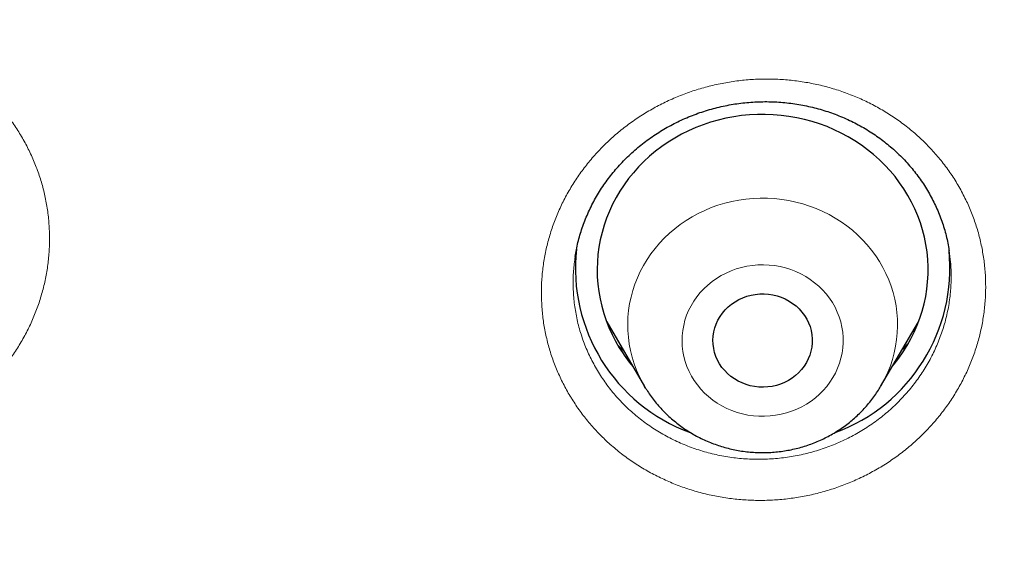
# Model space of a CAD drawing. Header units: millimetres. Extents: x 8 to 436, y 12 to 763.
# Tile 237 of 256: x 258.61 to 267.53, y 724.78 to 729.72. Entities that reach past the tile are written whole.
import ezdxf

# ---------------------------------------------------------------- set-up
doc = ezdxf.new("R2010")
doc.units = ezdxf.units.MM

msp = doc.modelspace()

# ---------------------------------------------------------------- linework, layer by layer
at = {"color": 7, "linetype": 'Continuous', "lineweight": 30}
for p, q in [((267.0316, 727.6314), (267.0313, 727.6336)), ((263.9284, 726.9844), (264.2722, 726.4011)), ((266.4118, 726.4011), (266.7555, 726.9844)), ((264.283, 726.3832), (264.2722, 726.4011))]:
    msp.add_line(p, q, dxfattribs=at)
at = {"color": 252, "linetype": 'Continuous', "lineweight": 0}
msp.add_line((264.0824, 726.7232), (264.0277, 726.7775), dxfattribs=at)
at = {"color": 7, "linetype": 'Continuous', "lineweight": 30, "flags": 128}
for points in [[(266.5174, 726.5803), (266.5347, 726.6013), (266.577, 726.656), (266.6164, 726.7126), (266.6528, 726.7708), (266.6863, 726.8307), (266.7167, 726.892), (266.7438, 726.9545), (266.7678, 727.0183), (266.7885, 727.083), (266.8059, 727.1486), (266.8199, 727.2149), (266.8305, 727.2818), (266.8377, 727.3491), (266.8414, 727.4166), (266.8417, 727.4842), (266.8385, 727.5517), (266.8319, 727.619), (266.8219, 727.686), (266.8084, 727.7524), (266.7916, 727.8181), (266.7715, 727.883), (266.7481, 727.9469), (266.7214, 728.0097), (266.6916, 728.0712), (266.6586, 728.1313), (266.6227, 728.1898), (266.5837, 728.2467), (266.542, 728.3017), (266.4974, 728.3548), (266.4503, 728.4058), (266.4005, 728.4547), (266.3483, 728.5012), (266.2939, 728.5454), (266.2372, 728.587), (266.1784, 728.626), (266.1178, 728.6624), (266.0553, 728.6959), (265.9913, 728.7266), (265.9257, 728.7544), (265.8588, 728.7792), (265.7907, 728.801), (265.7215, 728.8197), (265.6515, 728.8352), (265.5808, 728.8476), (265.5095, 728.8567), (265.4378, 728.8627), (265.366, 728.8654), (265.294, 728.8648), (265.2222, 728.861), (265.1506, 728.854), (265.0795, 728.8438), (265.009, 728.8304), (264.9393, 728.8138), (264.8705, 728.7941), (264.8027, 728.7713), (264.7363, 728.7455), (264.6712, 728.7167), (264.6076, 728.6851), (264.5457, 728.6506), (264.4857, 728.6133), (264.4276, 728.5734), (264.3717, 728.5309), (264.318, 728.486), (264.2666, 728.4387), (264.2177, 728.3891), (264.1714, 728.3373), (264.1277, 728.2836), (264.0869, 728.2279), (264.049, 728.1705), (264.014, 728.1114), (263.9821, 728.0508), (263.9533, 727.9889), (263.9277, 727.9257), (263.9054, 727.8615), (263.8863, 727.7963), (263.8707, 727.7303), (263.8584, 727.6637), (263.8495, 727.5966), (263.844, 727.5292), (263.842, 727.4616), (263.8434, 727.394), (263.8483, 727.3266), (263.8566, 727.2595), (263.8684, 727.1928), (263.8835, 727.1267), (263.902, 727.0613), (263.9238, 726.9969), (263.9488, 726.9336), (263.9771, 726.8714), (264.0085, 726.8106), (264.0429, 726.7512), (264.0429, 726.7512)], [(264.9523, 726.605), (264.9339, 726.6382), (264.9187, 726.6728), (264.9069, 726.7085), (264.8984, 726.7451), (264.8935, 726.7822), (264.892, 726.8196), (264.894, 726.8569), (264.8996, 726.894), (264.9086, 726.9304), (264.921, 726.9659), (264.9367, 727.0003), (264.9556, 727.0332), (264.9775, 727.0645), (265.0023, 727.0938), (265.0297, 727.1209), (265.0596, 727.1456), (265.0916, 727.1678), (265.1257, 727.1872), (265.1614, 727.2037), (265.1985, 727.2172), (265.2368, 727.2276), (265.2758, 727.2347), (265.3154, 727.2386), (265.3553, 727.2391), (265.395, 727.2364), (265.4342, 727.2303), (265.4728, 727.221), (265.5103, 727.2086), (265.5466, 727.1931), (265.5812, 727.1746), (265.6139, 727.1533), (265.6446, 727.1294), (265.6728, 727.1031), (265.6985, 727.0745), (265.7214, 727.0439), (265.7413, 727.0115), (265.758, 726.9775), (265.7716, 726.9424), (265.7817, 726.9062), (265.7884, 726.8693), (265.7917, 726.832), (265.7914, 726.7946), (265.7876, 726.7574), (265.7803, 726.7206), (265.7695, 726.6846), (265.7555, 726.6496), (265.7382, 726.6159), (265.7177, 726.5838), (265.6944, 726.5535), (265.6683, 726.5252), (265.6396, 726.4993), (265.6086, 726.4758), (265.5755, 726.455), (265.5406, 726.437), (265.5042, 726.422), (265.4664, 726.4101), (265.4277, 726.4013), (265.3884, 726.3958), (265.3486, 726.3936), (265.3088, 726.3947), (265.2693, 726.3991), (265.2303, 726.4068), (265.1922, 726.4177), (265.1553, 726.4317), (265.1199, 726.4487), (265.0861, 726.4686), (265.0544, 726.4912), (265.025, 726.5163), (264.998, 726.5438), (264.9737, 726.5735), (264.9523, 726.605)]]:
    msp.add_lwpolyline(points, dxfattribs=at)
at = {"color": 252, "linetype": 'Continuous', "lineweight": 0, "flags": 128}
for points in [[(264.2722, 726.4011), (264.2519, 726.437), (264.224, 726.4922), (264.1992, 726.5488), (264.1776, 726.6065), (264.1594, 726.6653), (264.1445, 726.7248), (264.133, 726.785), (264.1249, 726.8458), (264.1203, 726.9068), (264.1192, 726.9679), (264.1215, 727.0291), (264.1273, 727.09), (264.1365, 727.1506), (264.1491, 727.2106), (264.1651, 727.2699), (264.1845, 727.3283), (264.2071, 727.3857), (264.2329, 727.4418), (264.2619, 727.4966), (264.294, 727.5499), (264.329, 727.6014), (264.3669, 727.6512), (264.4075, 727.699), (264.4509, 727.7447), (264.4967, 727.7881), (264.5449, 727.8292), (264.5954, 727.8678), (264.648, 727.9039), (264.7026, 727.9373), (264.759, 727.9678), (264.817, 727.9956), (264.8765, 728.0204), (264.9374, 728.0421), (264.9994, 728.0608), (265.0623, 728.0764), (265.1261, 728.0888), (265.1904, 728.098), (265.2552, 728.104), (265.3203, 728.1067), (265.3854, 728.1061), (265.4504, 728.1023), (265.515, 728.0953), (265.5792, 728.085), (265.6427, 728.0716), (265.7054, 728.0549), (265.767, 728.0352), (265.8274, 728.0124), (265.8865, 727.9867), (265.944, 727.958), (265.9998, 727.9264), (266.0537, 727.8922), (266.1056, 727.8552), (266.1554, 727.8158), (266.2028, 727.7739), (266.2478, 727.7297), (266.2903, 727.6833), (266.33, 727.6348), (266.367, 727.5845), (266.401, 727.5323), (266.432, 727.4785), (266.46, 727.4233), (266.4848, 727.3667), (266.5063, 727.309), (266.5246, 727.2502), (266.5394, 727.1907), (266.5509, 727.1305), (266.559, 727.0697), (266.5636, 727.0087), (266.5648, 726.9476), (266.5625, 726.8864), (266.5567, 726.8255), (266.5475, 726.7649), (266.5349, 726.7049), (266.5188, 726.6456), (266.4995, 726.5872), (266.4769, 726.5298), (266.451, 726.4737), (266.422, 726.4189), (266.4111, 726.4)], [(265.9746, 727.1596), (265.9479, 727.1998), (265.9183, 727.2382), (265.8859, 727.2745), (265.851, 727.3087), (265.8136, 727.3405), (265.774, 727.3699), (265.7324, 727.3966), (265.6889, 727.4205), (265.6437, 727.4415), (265.5971, 727.4596), (265.5492, 727.4746), (265.5004, 727.4865), (265.4508, 727.4952), (265.4008, 727.5006), (265.3504, 727.5028), (265.3, 727.5017), (265.2498, 727.4973), (265.2, 727.4897), (265.1509, 727.4789), (265.1027, 727.465), (265.0557, 727.4479), (265.01, 727.4278), (264.9659, 727.4049), (264.9236, 727.3791), (264.8833, 727.3506), (264.8451, 727.3196), (264.8094, 727.2862), (264.7762, 727.2505), (264.7456, 727.2128), (264.718, 727.1732), (264.6933, 727.1319), (264.6716, 727.0891), (264.6532, 727.045), (264.6381, 726.9998), (264.6263, 726.9537), (264.6179, 726.907), (264.613, 726.8598), (264.6115, 726.8125), (264.6136, 726.7651), (264.6191, 726.718), (264.628, 726.6714), (264.6404, 726.6255), (264.6561, 726.5804), (264.675, 726.5365), (264.6972, 726.494), (264.7224, 726.4529), (264.7505, 726.4136), (264.7815, 726.3762), (264.8152, 726.3409), (264.8513, 726.3079), (264.8898, 726.2773), (264.9305, 726.2493), (264.9731, 726.224), (265.0175, 726.2015), (265.0634, 726.1819), (265.1107, 726.1654), (265.159, 726.1519), (265.2082, 726.1416), (265.2581, 726.1346), (265.3084, 726.1308), (265.3588, 726.1302), (265.4091, 726.1329), (265.4592, 726.1389), (265.5086, 726.1481), (265.5573, 726.1605), (265.6049, 726.1761), (265.6513, 726.1946), (265.6962, 726.2162), (265.7395, 726.2406), (265.7808, 726.2677), (265.82, 726.2975), (265.857, 726.3297), (265.8915, 726.3642), (265.9234, 726.4009), (265.9525, 726.4396), (265.9787, 726.4801), (266.0019, 726.5222), (266.0219, 726.5657), (266.0387, 726.6103), (266.0522, 726.656), (266.0623, 726.7024), (266.0689, 726.7494), (266.0721, 726.7967), (266.0718, 726.8441), (266.0681, 726.8913), (266.0608, 726.9382), (266.0502, 726.9845), (266.0362, 727.03), (266.0188, 727.0745), (265.9983, 727.1178), (265.9746, 727.1596)]]:
    msp.add_lwpolyline(points, dxfattribs=at)
at = {"color": 7, "linetype": 'Continuous', "lineweight": 30}
for centre, radius, start, end in [((265.2331, 727.4735), 1.5884, 173.78571, 249.78602), ((265.4505, 727.474), 1.589, 290.17527, 5.72612), ((265.2445, 727.4901), 1.4105, 211.59091, 220.16713)]:
    msp.add_arc(centre, radius, start, end, dxfattribs=at)
for points, knots in [([(279.178, 720.7214), (279.1775, 720.7301), (279.1765, 720.7475), (279.1747, 720.7797), (279.1724, 720.8184), (279.1698, 720.8625), (279.167, 720.9097), (279.1632, 720.9723), (279.1582, 721.052), (279.1528, 721.1359), (279.1477, 721.2125), (279.1433, 721.277), (279.1389, 721.339), (279.135, 721.3948), (279.1314, 721.4437), (279.1283, 721.4856), (279.1257, 721.5205), (279.1236, 721.5488), (279.1217, 721.5736), (279.1199, 721.5982), (279.1177, 721.6256), (279.1148, 721.6631), (279.111, 721.7121), (279.106, 721.7742), (279.0983, 721.8686), (279.0876, 721.9952), (279.0737, 722.1537), (279.0585, 722.3193), (279.0419, 722.492), (279.0239, 722.6715), (278.9997, 722.9034), (278.969, 723.1811), (278.9314, 723.4983), (278.9026, 723.727), (278.884, 723.8693), (278.8764, 723.9268), (278.8697, 723.977), (278.864, 724.0195), (278.8593, 724.0544), (278.8556, 724.0814), (278.8528, 724.1017), (278.8504, 724.1198), (278.8475, 724.1405), (278.8438, 724.1672), (278.8387, 724.204), (278.832, 724.2519), (278.8238, 724.31), (278.8149, 724.3727), (278.8056, 724.4371), (278.7929, 724.5245), (278.7763, 724.636), (278.7542, 724.7819), (278.7294, 724.942), (278.7015, 725.117), (278.6681, 725.3211), (278.6284, 725.5555), (278.5818, 725.8213), (278.5316, 726.0969), (278.4776, 726.3821), (278.4325, 726.6123), (278.3977, 726.7846), (278.3749, 726.8965), (278.3515, 727.0096), (278.328, 727.1216), (278.3052, 727.229), (278.2842, 727.3264), (278.2654, 727.4129), (278.2487, 727.4888), (278.2338, 727.5561), (278.2208, 727.6148), (278.2102, 727.6618), (278.202, 727.6983), (278.1958, 727.7255), (278.1908, 727.7479), (278.1868, 727.7654), (278.1836, 727.7795), (278.1802, 727.7943), (278.1758, 727.8137), (278.1697, 727.8402), (278.1622, 727.8728), (278.1536, 727.9103), (278.1411, 727.9642), (278.1241, 728.0369), (278.102, 728.1312), (278.0768, 728.2371), (278.0485, 728.3545), (278.0156, 728.4892), (277.9785, 728.6391), (277.9381, 728.7995), (277.8972, 728.9596), (277.8564, 729.1164), (277.8159, 729.2699), (277.7757, 729.42), (277.7358, 729.5668), (277.6863, 729.7462), (277.6275, 729.956), (277.5593, 730.1934), (277.4927, 730.4204), (277.428, 730.637), (277.3651, 730.8431), (277.3045, 731.0387), (277.2462, 731.2237), (277.1893, 731.4013), (277.1341, 731.5712), (277.0809, 731.7328), (277.0401, 731.855), (277.0111, 731.9412), (276.993, 731.9949), (276.9754, 732.0467), (276.9587, 732.0957), (276.9436, 732.1399), (276.9307, 732.1773), (276.9205, 732.207), (276.9119, 732.2319), (276.9032, 732.257), (276.8927, 732.2875), (276.8796, 732.3253), (276.8628, 732.3734), (276.8427, 732.4306), (276.8201, 732.4951), (276.7965, 732.5618), (276.7609, 732.6621), (276.7119, 732.7985), (276.6483, 732.9734), (276.5804, 733.1578), (276.5079, 733.3515), (276.4309, 733.5546), (276.3489, 733.7671), (276.2618, 733.9895), (276.1689, 734.2225), (276.0701, 734.4662), (275.9651, 734.7206), (275.8537, 734.9855), (275.7356, 735.2608), (275.6107, 735.5466), (275.501, 735.7922), (275.4089, 735.9955), (275.3373, 736.1519), (275.2666, 736.3046), (275.199, 736.4491), (275.1357, 736.5833), (275.0787, 736.7029), (275.028, 736.8086), (274.9832, 736.9014), (274.947, 736.976), (274.9186, 737.0343), (274.8976, 737.0773), (274.8789, 737.1153), (274.8636, 737.1465), (274.8519, 737.1702), (274.8437, 737.1868), (274.8372, 737.2), (274.8307, 737.2132), (274.8213, 737.2322), (274.8083, 737.2584), (274.7913, 737.2927), (274.7703, 737.3349), (274.7452, 737.3853), (274.7157, 737.4441), (274.6823, 737.5106), (274.6451, 737.5843), (274.558, 737.756), (274.4212, 738.0218), (274.2515, 738.3441), (274.0982, 738.6299), (273.962, 738.8798), (273.8248, 739.1277), (273.6856, 739.3754), (273.5306, 739.6471), (273.357, 739.9461), (273.1626, 740.2745), (272.959, 740.6116), (272.7548, 740.9429), (272.5507, 741.2676), (272.3897, 741.519), (272.2668, 741.7085), (272.1861, 741.832), (272.1082, 741.9503), (272.0328, 742.064), (271.9604, 742.1727), (271.8911, 742.2758), (271.8272, 742.3704), (271.7688, 742.4566), (271.7157, 742.5344), (271.669, 742.6026), (271.6283, 742.6618), (271.5936, 742.7121), (271.5641, 742.7547), (271.5403, 742.7891), (271.5214, 742.8163), (271.5038, 742.8417), (271.4833, 742.8711), (271.4572, 742.9085), (271.4254, 742.954), (271.388, 743.0074), (271.3451, 743.0683), (271.2967, 743.1368), (271.2426, 743.213), (271.1824, 743.2976), (271.1158, 743.3905), (271.0428, 743.4919), (270.9646, 743.5997), (270.8832, 743.7114), (270.7189, 743.9351), (270.4816, 744.2532), (270.1673, 744.6642), (269.8501, 745.0697), (269.5172, 745.4852), (269.1682, 745.9102), (268.8609, 746.2751), (268.6004, 746.5784), (268.3917, 746.8179), (268.1876, 747.049), (267.9884, 747.2713), (267.7944, 747.4852), (267.6056, 747.6906), (267.4223, 747.8878), (267.2789, 748.0402), (267.1742, 748.1506), (267.1068, 748.2214), (267.0403, 748.2909), (266.9759, 748.3579), (266.9156, 748.4204), (266.8615, 748.4763), (266.8145, 748.5247), (266.7752, 748.565), (266.7433, 748.5977), (266.7186, 748.623), (266.6999, 748.642), (266.6837, 748.6586), (266.6659, 748.6767), (266.6378, 748.7053), (266.5981, 748.7457), (266.546, 748.7984), (266.4844, 748.8606), (266.4129, 748.9325), (266.3309, 749.0145), (266.2398, 749.1051), (266.1396, 749.2043), (266.0368, 749.3053), (265.9324, 749.4073), (265.8273, 749.5092), (265.7156, 749.6169), (265.5971, 749.7302), (265.4722, 749.8489), (265.2836, 750.0267), (265.0338, 750.2591), (264.7075, 750.5569), (264.3661, 750.8625), (264.0097, 751.1748), (263.6567, 751.478), (263.3072, 751.7721), (262.9613, 752.0573), (262.6195, 752.3339), (262.2816, 752.602), (261.9705, 752.8442), (261.6857, 753.0624), (261.4265, 753.2581), (261.1689, 753.4499), (260.9128, 753.6377), (260.6584, 753.8218), (260.4057, 754.0021), (260.1549, 754.1786), (259.9491, 754.3215), (259.7909, 754.4302), (259.6828, 754.504), (259.5838, 754.5713), (259.4939, 754.632), (259.4262, 754.6776), (259.3781, 754.7098), (259.3473, 754.7304), (259.3183, 754.7497), (259.2922, 754.7672), (259.2709, 754.7814), (259.2561, 754.7912), (259.2467, 754.7975), (259.2397, 754.8022), (259.2274, 754.8103), (259.2064, 754.8242), (259.1745, 754.8454), (259.1342, 754.8721), (259.0854, 754.9043), (259.0282, 754.942), (258.9624, 754.9851), (258.8881, 755.0337), (258.8052, 755.0877), (258.7136, 755.1469), (258.6136, 755.2114), (258.5068, 755.2798), (258.3954, 755.3508), (258.2816, 755.4228), (258.1329, 755.5163), (257.9476, 755.6318), (257.7241, 755.7694), (257.475, 755.9209), (257.1988, 756.0864), (256.8943, 756.2659), (256.5795, 756.4484), (256.2542, 756.6336), (255.9185, 756.8213), (255.572, 757.0113), (255.2251, 757.1978), (254.8783, 757.3807), (254.5321, 757.5597), (254.1767, 757.7398), (253.8119, 757.9209), (253.4376, 758.1027), (253.0726, 758.2761), (252.7178, 758.4411), (252.3757, 758.597), (252.0324, 758.7502), (251.6924, 758.8988), (251.3584, 759.0417), (251.0306, 759.1791), (250.6987, 759.3154), (250.3632, 759.4503), (250.0247, 759.5834), (249.694, 759.7106), (249.3714, 759.832), (249.0414, 759.9536), (248.705, 760.0747), (248.3631, 760.1949), (248.0325, 760.3084), (247.7132, 760.4156), (247.407, 760.516), (247.1139, 760.6101), (246.834, 760.6981), (246.5653, 760.7808), (246.324, 760.8536), (246.109, 760.9174), (245.9187, 760.9729), (245.7349, 761.0259), (245.5534, 761.0774), (245.3503, 761.1342), (245.1209, 761.1972), (244.8639, 761.2663), (244.5851, 761.3398), (244.2834, 761.4172), (243.958, 761.4985), (243.6206, 761.5804), (243.2712, 761.6625), (242.9098, 761.7447), (242.5437, 761.825), (242.1734, 761.9034), (241.7994, 761.9796), (241.4145, 762.0549), (241.0188, 762.1291), (240.625, 762.1996), (240.2337, 762.2665), (239.8458, 762.3297), (239.4513, 762.3908), (239.0534, 762.4491), (238.6552, 762.5043), (238.2576, 762.5561), (237.7508, 762.618), (237.1351, 762.6862), (236.411, 762.7558), (235.6723, 762.8161), (234.9192, 762.8662), (234.152, 762.9053), (233.3883, 762.9325), (232.6282, 762.948), (231.933, 762.9515), (231.3023, 762.9462), (230.7357, 762.935), (230.1715, 762.9174), (229.6102, 762.8935), (229.0541, 762.8636), (228.5159, 762.8287), (227.9972, 762.7895), (227.4978, 762.7467), (227.0073, 762.6998), (226.5257, 762.649), (226.0351, 762.5925), (225.5365, 762.53), (225.0305, 762.4613), (224.5357, 762.3891), (224.052, 762.3136), (223.5794, 762.2352), (223.118, 762.1541), (222.6677, 762.0707), (222.2078, 761.9813), (221.7345, 761.8845), (221.2431, 761.779), (220.7494, 761.6677), (220.2524, 761.5503), (219.7523, 761.4268), (219.2491, 761.297), (218.7823, 761.1712), (218.3521, 761.051), (217.9588, 760.9377), (217.5636, 760.8201), (217.193, 760.7065), (216.8448, 760.5969), (216.5173, 760.4913), (216.1822, 760.3806), (215.8333, 760.2626), (215.4706, 760.1367), (215.0939, 760.0026), (214.7091, 759.8619), (214.3164, 759.7146), (213.9159, 759.5604), (213.5079, 759.399), (213.104, 759.2349), (212.7044, 759.0684), (212.3088, 758.8994), (211.9055, 758.7229), (211.4948, 758.5386), (211.0767, 758.3462), (210.6515, 758.1456), (210.2193, 757.9364), (209.7803, 757.7185), (209.3347, 757.4916), (208.8828, 757.2555), (208.4246, 757.0099), (208.0492, 756.8033), (207.7573, 756.6397), (207.5502, 756.5223), (207.3421, 756.403), (207.1359, 756.2833), (206.9347, 756.1652), (206.7452, 756.0528), (206.5678, 755.9464), (206.4021, 755.8462), (206.2442, 755.7498), (206.0941, 755.6574), (205.9451, 755.565), (205.798, 755.4729), (205.6535, 755.3818), (205.5192, 755.2964), (205.3949, 755.2169), (205.2813, 755.1437), (205.178, 755.0768), (205.0851, 755.0162), (205.0016, 754.9615), (204.9317, 754.9156), (204.874, 754.8775), (204.8268, 754.8463), (204.7838, 754.8178), (204.7436, 754.791), (204.7053, 754.7655), (204.665, 754.7386), (204.6198, 754.7084), (204.5669, 754.6729), (204.5072, 754.6327), (204.4345, 754.5837), (204.3481, 754.5251), (204.2468, 754.456), (204.1364, 754.3803), (204.0168, 754.2978), (203.889, 754.209), (203.7532, 754.1139), (203.6095, 754.0126), (203.4573, 753.9044), (203.2955, 753.7884), (203.1251, 753.6651), (202.95, 753.5372), (202.7753, 753.4082), (202.6037, 753.2805), (202.4355, 753.154), (202.2706, 753.0289), (202.0683, 752.8739), (201.8309, 752.6899), (201.5613, 752.4776), (201.3018, 752.2702), (201.0522, 752.0679), (200.8138, 751.8719), (200.5863, 751.6824), (200.3694, 751.4995), (200.1616, 751.3221), (199.9615, 751.1492), (199.7691, 750.981), (199.5845, 750.8178), (199.4087, 750.6609), (199.2407, 750.5093), (199.079, 750.362), (198.9224, 750.218), (198.7501, 750.058), (198.5636, 749.883), (198.3648, 749.6941), (198.175, 749.5116), (197.9942, 749.3358), (197.8526, 749.1966), (197.7474, 749.0924), (197.6762, 749.0216), (197.6066, 748.9521), (197.5396, 748.8848), (197.4811, 748.8259), (197.4322, 748.7764), (197.3931, 748.7367), (197.359, 748.7021), (197.3297, 748.6722), (197.305, 748.6471), (197.2827, 748.6243), (197.2593, 748.6003), (197.2312, 748.5716), (197.1974, 748.5369), (197.1579, 748.4963), (197.1126, 748.4495), (197.0616, 748.3968), (196.9992, 748.332), (196.9245, 748.2541), (196.8364, 748.1617), (196.7395, 748.0596), (196.6339, 747.9475), (196.4999, 747.8043), (196.3411, 747.6329), (196.1618, 747.437), (195.9855, 747.2423), (195.8131, 747.0496), (195.6443, 746.8588), (195.451, 746.6377), (195.2349, 746.3871), (194.998, 746.1078), (194.7691, 745.8336), (194.5482, 745.5646), (194.3363, 745.3026), (194.1332, 745.0476), (193.9385, 744.7996), (193.7509, 744.5572), (193.5896, 744.3459), (193.4539, 744.166), (193.3436, 744.0186), (193.2399, 743.8788), (193.1431, 743.7474), (193.0532, 743.6242), (192.9713, 743.5114), (192.8973, 743.4088), (192.8307, 743.3159), (192.7699, 743.2307), (192.7149, 743.1531), (192.6636, 743.0807), (192.6167, 743.0141), (192.5747, 742.9541), (192.5397, 742.9041), (192.5145, 742.868), (192.4969, 742.8426), (192.4833, 742.8231), (192.4667, 742.7991), (192.4449, 742.7678), (192.4173, 742.7278), (192.3858, 742.6822), (192.351, 742.6316), (192.3136, 742.5772), (192.2734, 742.5185), (192.232, 742.4576), (192.1903, 742.3963), (192.1486, 742.3346), (192.0434, 742.1786), (191.8638, 741.909), (191.611, 741.5213), (191.4016, 741.1921), (191.2433, 740.939), (191.1344, 740.7632), (191.0214, 740.5787), (190.9037, 740.3843), (190.7812, 740.1796), (190.6542, 739.9646), (190.5234, 739.7403), (190.389, 739.5065), (190.2615, 739.2816), (190.1413, 739.0666), (190.0288, 738.8629), (189.9145, 738.6532), (189.7986, 738.4378), (189.698, 738.2481), (189.6147, 738.0895), (189.5508, 737.9667), (189.492, 737.853), (189.4384, 737.7485), (189.3899, 737.6533), (189.3463, 737.5673), (189.3076, 737.4906), (189.2747, 737.4251), (189.2473, 737.3701), (189.2248, 737.3251), (189.2062, 737.2877), (189.1912, 737.2575), (189.1782, 737.2311), (189.165, 737.2044), (189.149, 737.172), (189.1291, 737.1317), (189.1049, 737.0822), (189.0762, 737.0236), (189.0433, 736.956), (189.0092, 736.8856), (188.9744, 736.8137), (188.9402, 736.7423), (188.9048, 736.6684), (188.8694, 736.5938), (188.7948, 736.4362), (188.6837, 736.1982), (188.5526, 735.9112), (188.4403, 735.6609), (188.3446, 735.4445), (188.2495, 735.226), (188.1525, 734.9997), (188.052, 734.7614), (187.9482, 734.5109), (187.8413, 734.248), (187.7314, 733.9726), (187.619, 733.6848), (187.5295, 733.4507), (187.4632, 733.2744), (187.4211, 733.1615), (187.3806, 733.052), (187.3426, 732.9485), (187.3074, 732.8518), (187.2733, 732.7573), (187.2405, 732.6658), (187.2093, 732.5783), (187.1818, 732.5004), (187.1582, 732.4335), (187.1385, 732.377), (187.1223, 732.3307), (187.1091, 732.2925), (187.0987, 732.2625), (187.09, 732.2373), (187.0813, 732.2123), (187.0705, 732.1809), (187.0566, 732.1404), (187.0391, 732.0892), (187.0182, 732.0277), (186.9939, 731.9561), (186.9682, 731.8796), (186.9413, 731.7993), (186.9137, 731.7162), (186.8839, 731.626), (186.8521, 731.5286), (186.8186, 731.4255), (186.769, 731.2713), (186.7052, 731.0699), (186.6202, 730.7958), (186.5305, 730.4995), (186.4373, 730.1823), (186.3491, 729.8735), (186.2657, 729.5732), (186.1866, 729.2802), (186.1061, 728.9737), (186.0247, 728.6534), (185.9623, 728.3996), (185.9218, 728.2312), (185.9017, 728.1466), (185.8828, 728.0666), (185.8659, 727.9943), (185.8514, 727.9319), (185.8397, 727.8812), (185.8306, 727.8414), (185.8236, 727.8109), (185.8175, 727.7841), (185.8114, 727.7575), (185.8049, 727.7286), (185.7978, 727.6973), (185.7878, 727.6531), (185.7747, 727.5943), (185.758, 727.5194), (185.7382, 727.4295), (185.7151, 727.3234), (185.6885, 727.1995), (185.6599, 727.0643), (185.6294, 726.9175), (185.5971, 726.7593), (185.5631, 726.5897), (185.5288, 726.4141), (185.4942, 726.2333), (185.4595, 726.0477), (185.4239, 725.8525), (185.3877, 725.6477), (185.3508, 725.4333), (185.314, 725.2129), (185.2776, 724.9866), (185.2491, 724.8039), (185.2281, 724.665), (185.2147, 724.5756), (185.2024, 724.4921), (185.1907, 724.4117), (185.1798, 724.3356), (185.1699, 724.2653), (185.1616, 724.2065), (185.1549, 724.1583), (185.1496, 724.1192), (185.1451, 724.0864), (185.1401, 724.0502), (185.1339, 724.0039), (185.1257, 723.9428), (185.116, 723.8695), (185.1049, 723.7841), (185.0924, 723.6867), (185.0788, 723.5783), (185.0646, 723.4626), (185.0475, 723.3198), (185.0279, 723.1516), (185.003, 722.928), (184.9757, 722.6704), (184.9468, 722.3775), (184.9257, 722.148), (184.9118, 721.9878), (184.9046, 721.9029), (184.8984, 721.8287), (184.8933, 721.7652), (184.889, 721.7123), (184.8857, 721.6701), (184.8835, 721.6413), (184.8821, 721.6231), (184.8811, 721.6103), (184.8798, 721.5942), (184.8781, 721.5713), (184.8758, 721.5409), (184.873, 721.5031), (184.8677, 721.432), (184.8601, 721.3269), (184.8522, 721.2115), (184.8458, 721.1138), (184.8409, 721.0375), (184.8362, 720.9631), (184.832, 720.8932), (184.8282, 720.83), (184.825, 720.7735), (184.823, 720.738), (184.822, 720.7214)], [0, 0, 0, 0, 0.000191, 0.000381, 0.000677, 0.000995, 0.001342, 0.001718, 0.00237, 0.003096, 0.003563, 0.004054, 0.004515, 0.004925, 0.005284, 0.005591, 0.005847, 0.006052, 0.006215, 0.006394, 0.006595, 0.00682, 0.00722, 0.007678, 0.008192, 0.009307, 0.010475, 0.011696, 0.012969, 0.014295, 0.015667, 0.018103, 0.020449, 0.022705, 0.023183, 0.023611, 0.023983, 0.024298, 0.024557, 0.02476, 0.024899, 0.02501, 0.025162, 0.02536, 0.025604, 0.025981, 0.026429, 0.026899, 0.027378, 0.027866, 0.02885, 0.029868, 0.031124, 0.032428, 0.033781, 0.035692, 0.037679, 0.03974, 0.041876, 0.044087, 0.044917, 0.045756, 0.046606, 0.047465, 0.048283, 0.049028, 0.049664, 0.050235, 0.050742, 0.051184, 0.051562, 0.051804, 0.05201, 0.052178, 0.05231, 0.052405, 0.052498, 0.052644, 0.052845, 0.053099, 0.053382, 0.053694, 0.054319, 0.055032, 0.055832, 0.056721, 0.057698, 0.058892, 0.060132, 0.061348, 0.06254, 0.063707, 0.06485, 0.065968, 0.067063, 0.068956, 0.070772, 0.07251, 0.074171, 0.075755, 0.077259, 0.078684, 0.080027, 0.081368, 0.082617, 0.083775, 0.084205, 0.084621, 0.085022, 0.085409, 0.08576, 0.086051, 0.086281, 0.086451, 0.086631, 0.086868, 0.087161, 0.087511, 0.087991, 0.088496, 0.089015, 0.089548, 0.090839, 0.092205, 0.093647, 0.095164, 0.096757, 0.098425, 0.100175, 0.102013, 0.10394, 0.105956, 0.108061, 0.110255, 0.112538, 0.114909, 0.116161, 0.117436, 0.118684, 0.119851, 0.120936, 0.121939, 0.122755, 0.123508, 0.124198, 0.124575, 0.12493, 0.125247, 0.125503, 0.125692, 0.125825, 0.12591, 0.126014, 0.126149, 0.126375, 0.126654, 0.126989, 0.127407, 0.127888, 0.128432, 0.129038, 0.129696, 0.132651, 0.135588, 0.137673, 0.13975, 0.141817, 0.143875, 0.145964, 0.148655, 0.151434, 0.154301, 0.157256, 0.159929, 0.162671, 0.163766, 0.164856, 0.165886, 0.166854, 0.167829, 0.168731, 0.16956, 0.170317, 0.171, 0.17161, 0.172119, 0.172562, 0.172941, 0.173248, 0.173473, 0.173662, 0.173921, 0.174252, 0.174655, 0.175131, 0.17567, 0.176278, 0.176956, 0.177704, 0.178537, 0.179443, 0.180421, 0.181434, 0.182449, 0.186456, 0.190059, 0.193687, 0.197633, 0.201607, 0.20561, 0.207968, 0.210263, 0.212486, 0.214638, 0.216719, 0.218728, 0.220667, 0.222534, 0.223248, 0.223952, 0.224644, 0.225325, 0.225959, 0.226518, 0.227003, 0.227413, 0.227734, 0.227988, 0.228175, 0.228311, 0.228488, 0.228721, 0.229176, 0.229709, 0.230321, 0.231064, 0.231897, 0.23282, 0.233834, 0.234938, 0.235926, 0.236978, 0.238092, 0.239269, 0.240508, 0.241803, 0.244849, 0.247848, 0.251304, 0.254697, 0.258026, 0.261293, 0.264498, 0.267639, 0.270717, 0.273737, 0.276079, 0.278395, 0.280684, 0.282947, 0.285184, 0.287394, 0.289578, 0.291731, 0.292742, 0.293673, 0.294524, 0.295295, 0.295987, 0.296265, 0.296529, 0.296777, 0.297009, 0.297198, 0.297323, 0.297388, 0.297439, 0.297503, 0.297703, 0.297975, 0.298319, 0.298734, 0.299221, 0.299781, 0.300411, 0.301114, 0.301889, 0.302735, 0.30365, 0.304592, 0.305548, 0.306518, 0.308333, 0.310196, 0.312105, 0.314538, 0.317044, 0.319622, 0.322273, 0.324996, 0.327793, 0.330661, 0.333355, 0.336109, 0.338925, 0.341801, 0.344739, 0.347737, 0.350356, 0.353019, 0.355689, 0.358305, 0.360864, 0.363367, 0.365814, 0.368441, 0.371, 0.373491, 0.375915, 0.378271, 0.380907, 0.383452, 0.385907, 0.388272, 0.390547, 0.392693, 0.394752, 0.396724, 0.398609, 0.400054, 0.401443, 0.402777, 0.404078, 0.405411, 0.407213, 0.409078, 0.411006, 0.413274, 0.415623, 0.418054, 0.420567, 0.423161, 0.425837, 0.428435, 0.431105, 0.433848, 0.436663, 0.439551, 0.44224, 0.444988, 0.447794, 0.450609, 0.453417, 0.456219, 0.459013, 0.464116, 0.469195, 0.47425, 0.479638, 0.484999, 0.490332, 0.495638, 0.500915, 0.504886, 0.508841, 0.51278, 0.516704, 0.520603, 0.52444, 0.527998, 0.531497, 0.534937, 0.538319, 0.541643, 0.545283, 0.54885, 0.552344, 0.555766, 0.559114, 0.562389, 0.565592, 0.568721, 0.572219, 0.575729, 0.579271, 0.582845, 0.586452, 0.590091, 0.593762, 0.596611, 0.599479, 0.602366, 0.60528, 0.607631, 0.610045, 0.612522, 0.615062, 0.617802, 0.620612, 0.623492, 0.626441, 0.629461, 0.63255, 0.635709, 0.63867, 0.641702, 0.644806, 0.647981, 0.651228, 0.654547, 0.657937, 0.661399, 0.664933, 0.668539, 0.672216, 0.675965, 0.677637, 0.679323, 0.681023, 0.682733, 0.684393, 0.685983, 0.687418, 0.688792, 0.690104, 0.691354, 0.692542, 0.693837, 0.69505, 0.69618, 0.697228, 0.698193, 0.699061, 0.699849, 0.700558, 0.701188, 0.701634, 0.702031, 0.702395, 0.702734, 0.70306, 0.703378, 0.703765, 0.704221, 0.704735, 0.7053, 0.706091, 0.706963, 0.707915, 0.708949, 0.710063, 0.711236, 0.712488, 0.713817, 0.715224, 0.716741, 0.71831, 0.719859, 0.721384, 0.722884, 0.72436, 0.725812, 0.728339, 0.730788, 0.733161, 0.735456, 0.737675, 0.739779, 0.741808, 0.743763, 0.745644, 0.747486, 0.749251, 0.750939, 0.752551, 0.754116, 0.755642, 0.757128, 0.759176, 0.761145, 0.763034, 0.764845, 0.766577, 0.767315, 0.768037, 0.768743, 0.769434, 0.770083, 0.770535, 0.770935, 0.771285, 0.771583, 0.771839, 0.772043, 0.772273, 0.772561, 0.772909, 0.773317, 0.773785, 0.774313, 0.774901, 0.775725, 0.776643, 0.777657, 0.778765, 0.779967, 0.781894, 0.783814, 0.785706, 0.787571, 0.789408, 0.791217, 0.793926, 0.796571, 0.79915, 0.801666, 0.804116, 0.806459, 0.80874, 0.810958, 0.813114, 0.814516, 0.815854, 0.817115, 0.818299, 0.819404, 0.820432, 0.821329, 0.822158, 0.822917, 0.823607, 0.824228, 0.824849, 0.82538, 0.825823, 0.826177, 0.826339, 0.826495, 0.826696, 0.826973, 0.827326, 0.827754, 0.82818, 0.828663, 0.829192, 0.829729, 0.830267, 0.830807, 0.83135, 0.834367, 0.837866, 0.841441, 0.842878, 0.844381, 0.845955, 0.847599, 0.849345, 0.851164, 0.853056, 0.855021, 0.857059, 0.858711, 0.860408, 0.86215, 0.863938, 0.865764, 0.866852, 0.867862, 0.868797, 0.869654, 0.870435, 0.871139, 0.871767, 0.872318, 0.872747, 0.873114, 0.87342, 0.873663, 0.873853, 0.874064, 0.874317, 0.874646, 0.875049, 0.875525, 0.876075, 0.876699, 0.87724, 0.877827, 0.878434, 0.879038, 0.879637, 0.88226, 0.884799, 0.886562, 0.888282, 0.889995, 0.891796, 0.893689, 0.895676, 0.897756, 0.899929, 0.902195, 0.904553, 0.905442, 0.90634, 0.907203, 0.908012, 0.908767, 0.909468, 0.910225, 0.910907, 0.911513, 0.912045, 0.912469, 0.91283, 0.913126, 0.913358, 0.91353, 0.913714, 0.91394, 0.914259, 0.914657, 0.915134, 0.915689, 0.916323, 0.916911, 0.917554, 0.918251, 0.919003, 0.91981, 0.92064, 0.922571, 0.924464, 0.926964, 0.929394, 0.931755, 0.934046, 0.93627, 0.938449, 0.941038, 0.943564, 0.944215, 0.944862, 0.945483, 0.946029, 0.946501, 0.946898, 0.947178, 0.947402, 0.947587, 0.947786, 0.948004, 0.948241, 0.948495, 0.949004, 0.949568, 0.950188, 0.951034, 0.951966, 0.952982, 0.954085, 0.955272, 0.956545, 0.957902, 0.95922, 0.960609, 0.962069, 0.963599, 0.9652, 0.966873, 0.968535, 0.970262, 0.970958, 0.971637, 0.972259, 0.972822, 0.973432, 0.973955, 0.974392, 0.974743, 0.975029, 0.975262, 0.975473, 0.975837, 0.97629, 0.976833, 0.977464, 0.978186, 0.978996, 0.979869, 0.980753, 0.982163, 0.983598, 0.985707, 0.987868, 0.990081, 0.990785, 0.991411, 0.991958, 0.992426, 0.992816, 0.993126, 0.993358, 0.993453, 0.993528, 0.99364, 0.993808, 0.994032, 0.994312, 0.99464, 0.995599, 0.996627, 0.997179, 0.997748, 0.998306, 0.998808, 0.999257, 0.999653, 1, 1, 1, 1]), ([(263.6431, 727.5773), (263.6464, 727.5976), (263.6535, 727.6405), (263.668, 727.7054), (263.6857, 727.7718), (263.7065, 727.8373), (263.7302, 727.9021), (263.7569, 727.9661), (263.7866, 728.0293), (263.8191, 728.0915), (263.8544, 728.1525), (263.8923, 728.2119), (263.9327, 728.2695), (263.9754, 728.3252), (264.0204, 728.3789), (264.0678, 728.4309), (264.1178, 728.4813), (264.1701, 728.5299), (264.2248, 728.5765), (264.2814, 728.6211), (264.3399, 728.6633), (264.4, 728.703), (264.4614, 728.7401), (264.5243, 728.7746), (264.5886, 728.8066), (264.6545, 728.8361), (264.7218, 728.8631), (264.7905, 728.8875), (264.8602, 728.9092), (264.9308, 728.9281), (265.0019, 728.9442), (265.0734, 728.9574), (265.1452, 728.9676), (265.2173, 728.9751), (265.2898, 728.9796), (265.3625, 728.9813), (265.4351, 728.9801), (265.5075, 728.9759), (265.5797, 728.9689), (265.6515, 728.959), (265.7228, 728.9462), (265.7934, 728.9306), (265.8631, 728.9122), (265.9318, 728.8911), (265.9992, 728.8672), (266.0655, 728.8407), (266.1304, 728.8116), (266.194, 728.7799), (266.2561, 728.7456), (266.3166, 728.7088), (266.3755, 728.6695), (266.4324, 728.6279), (266.4873, 728.5841), (266.5401, 728.5382), (266.5908, 728.4901), (266.6393, 728.44), (266.6854, 728.3879), (266.7292, 728.3339), (266.7704, 728.2782), (266.8091, 728.2209), (266.845, 728.1621), (266.8782, 728.1019), (266.9086, 728.0404), (266.9363, 727.9776), (266.961, 727.9137), (266.9829, 727.8487), (267.0018, 727.7829), (267.0175, 727.7162), (267.0275, 727.6664), (267.0314, 727.6388), (267.0321, 727.6337)], [0, 0, 0, 0, 0.013479, 0.028494, 0.043442, 0.058347, 0.073225, 0.088195, 0.103228, 0.118294, 0.133358, 0.14838, 0.163327, 0.178168, 0.192948, 0.207713, 0.22258, 0.237519, 0.252502, 0.267494, 0.282453, 0.297346, 0.312141, 0.326856, 0.341569, 0.356378, 0.37124, 0.386135, 0.401043, 0.415939, 0.430801, 0.44561, 0.460366, 0.475102, 0.489917, 0.504726, 0.519534, 0.534347, 0.549169, 0.564005, 0.57886, 0.593741, 0.60859, 0.623394, 0.638192, 0.652991, 0.667798, 0.682619, 0.69746, 0.71233, 0.727236, 0.74215, 0.757001, 0.771882, 0.786789, 0.801718, 0.816665, 0.831624, 0.846593, 0.861567, 0.876536, 0.891478, 0.906444, 0.921437, 0.936452, 0.951483, 0.966527, 0.981576, 0.996624, 1, 1, 1, 1]), ([(266.6627, 726.7895), (266.6459, 726.7724), (266.629, 726.7552), (266.611, 726.739), (266.6109, 726.7389)], [0, 0, 0, 0, 0.992969, 1, 1, 1, 1]), ([(264.0835, 726.7212), (264.0673, 726.7366), (264.0486, 726.7543), (264.0311, 726.773), (264.0289, 726.7755)], [0, 0, 0, 0, 0.868649, 1, 1, 1, 1]), ([(264.2842, 726.3819), (264.2888, 726.3742), (264.3038, 726.3493), (264.332, 726.3088), (264.3686, 726.2607), (264.4077, 726.2144), (264.4492, 726.1701), (264.493, 726.1278), (264.539, 726.0877), (264.587, 726.0498), (264.6369, 726.0143), (264.6887, 725.9813), (264.7422, 725.9509), (264.7971, 725.923), (264.8535, 725.8979), (264.9112, 725.8755), (264.97, 725.856), (265.0298, 725.8393), (265.0903, 725.8256), (265.1516, 725.8148), (265.2133, 725.807), (265.2754, 725.8023), (265.3377, 725.8005), (265.4, 725.8019), (265.4622, 725.8062), (265.5241, 725.8136), (265.5855, 725.824), (265.6463, 725.8374), (265.7064, 725.8537), (265.7655, 725.8729), (265.8235, 725.895), (265.8803, 725.92), (265.9357, 725.9476), (265.9896, 725.9779), (266.0418, 726.0109), (266.0922, 726.0463), (266.1407, 726.0841), (266.1871, 726.1243), (266.2313, 726.1666), (266.2732, 726.211), (266.3128, 726.2575), (266.3498, 726.3058), (266.3827, 726.3532), (266.402, 726.3853), (266.4109, 726.4)], [0, 0, 0, 0, 0.010699, 0.034636, 0.058598, 0.082586, 0.106601, 0.130643, 0.154713, 0.17881, 0.202934, 0.227084, 0.25126, 0.27546, 0.299683, 0.323928, 0.348193, 0.372476, 0.396776, 0.421091, 0.445418, 0.469757, 0.494104, 0.518458, 0.542816, 0.567176, 0.591536, 0.615893, 0.640246, 0.664591, 0.688927, 0.713252, 0.737562, 0.761857, 0.786133, 0.810389, 0.834623, 0.858834, 0.883019, 0.907177, 0.931308, 0.95541, 0.979484, 1, 1, 1, 1])]:
    msp.add_open_spline(points, degree=3, knots=knots, dxfattribs=at)
at = {"color": 252, "linetype": 'Continuous', "lineweight": 0}
for points, knots in [([(184.8384, 720.7406), (184.844, 720.9295), (184.8785, 722.0866), (185.1388, 724.2021), (185.6287, 727.071), (186.3349, 729.902), (187.232, 732.684), (188.322, 735.4048), (189.5987, 738.0528), (191.0571, 740.6166), (192.6908, 743.0854), (194.4928, 745.4484), (196.4554, 747.6957), (198.5703, 749.8175), (200.8283, 751.8048), (203.2197, 753.6491), (205.7344, 755.3424), (208.3616, 756.8776), (211.09, 758.248), (213.908, 759.4478), (216.8034, 760.4718), (219.7639, 761.3157), (222.7768, 761.9758), (225.8291, 762.4494), (228.908, 762.7344), (232, 762.8295), (235.092, 762.7344), (238.1709, 762.4494), (241.2232, 761.9758), (244.2361, 761.3157), (247.1966, 760.4718), (250.092, 759.4478), (252.91, 758.248), (255.6384, 756.8776), (258.2656, 755.3424), (260.7803, 753.6491), (263.1717, 751.8048), (265.4297, 749.8175), (267.5446, 747.6957), (269.5072, 745.4484), (271.3092, 743.0854), (272.9429, 740.6166), (274.4013, 738.0528), (275.678, 735.4048), (276.768, 732.684), (277.6651, 729.902), (278.3713, 727.071), (278.8612, 724.2021), (279.1215, 722.0866), (279.156, 720.9295), (279.1616, 720.7406)], [0, 0, 0, 0, 0.004208, 0.025764, 0.04732, 0.068876, 0.090432, 0.111989, 0.133545, 0.155101, 0.176657, 0.198213, 0.21977, 0.241326, 0.262882, 0.284438, 0.305994, 0.32755, 0.349107, 0.370663, 0.392219, 0.413775, 0.435331, 0.456888, 0.478444, 0.5, 0.521556, 0.543112, 0.564669, 0.586225, 0.607781, 0.629337, 0.650893, 0.672449, 0.694006, 0.715562, 0.737118, 0.758674, 0.78023, 0.801787, 0.823343, 0.844899, 0.866455, 0.888011, 0.909568, 0.931124, 0.95268, 0.974236, 0.995792, 1, 1, 1, 1]), ([(184.5066, 710.0876), (184.5203, 710.8647), (184.5488, 712.4765), (184.7774, 714.9152), (185.1474, 717.3955), (185.6682, 719.8523), (186.3338, 722.2779), (187.1434, 724.6646), (188.094, 727.0048), (189.1828, 729.2913), (190.4063, 731.5168), (191.7607, 733.6743), (193.2417, 735.7571), (194.8446, 737.7586), (196.5645, 739.6725), (198.3958, 741.4927), (200.3329, 743.2136), (202.3696, 744.8297), (204.4995, 746.336), (206.716, 747.7277), (209.012, 749.0004), (211.3803, 750.1501), (213.8135, 751.1733), (216.304, 752.0666), (218.8438, 752.8273), (221.425, 753.4529), (224.0395, 753.9416), (226.6791, 754.2918), (229.3353, 754.5023), (232, 754.5726), (234.6647, 754.5023), (237.3209, 754.2918), (239.9605, 753.9416), (242.575, 753.4529), (245.1562, 752.8273), (247.696, 752.0666), (250.1865, 751.1733), (252.6197, 750.1501), (254.988, 749.0004), (257.284, 747.7277), (259.5005, 746.336), (261.6304, 744.8297), (263.6671, 743.2136), (265.6042, 741.4927), (267.4355, 739.6725), (269.1554, 737.7586), (270.7583, 735.7571), (272.2393, 733.6743), (273.5937, 731.5168), (274.8172, 729.2913), (275.906, 727.0048), (276.8566, 724.6646), (277.6662, 722.2779), (278.3318, 719.8523), (278.8526, 717.3955), (279.2226, 714.9152), (279.4512, 712.4766), (279.4797, 710.8651), (279.4934, 710.0881)], [0, 0, 0, 0, 0.016668, 0.034569, 0.05247, 0.070372, 0.088273, 0.106174, 0.124075, 0.141977, 0.159878, 0.177779, 0.19568, 0.213582, 0.231483, 0.249384, 0.267286, 0.285187, 0.303088, 0.320989, 0.338891, 0.356792, 0.374693, 0.392594, 0.410496, 0.428397, 0.446298, 0.464199, 0.482101, 0.500002, 0.517903, 0.535804, 0.553706, 0.571607, 0.589508, 0.60741, 0.625311, 0.643212, 0.661113, 0.679015, 0.696916, 0.714817, 0.732718, 0.75062, 0.768521, 0.786422, 0.804323, 0.822225, 0.840126, 0.858027, 0.875928, 0.89383, 0.911731, 0.929632, 0.947534, 0.965435, 0.983336, 1, 1, 1, 1]), ([(186.5014, 709.2301), (186.5197, 710.1698), (186.5562, 712.041), (186.8555, 714.828), (187.3345, 717.579), (188.0104, 720.2938), (188.8785, 722.9723), (189.9356, 725.6032), (191.168, 728.1659), (192.5697, 730.6371), (194.1353, 733.0054), (195.8646, 735.2707), (197.7575, 737.433), (199.8054, 739.4835), (201.9877, 741.4079), (204.289, 743.1869), (206.6999, 744.8119), (209.2201, 746.283), (211.8495, 747.6), (214.5765, 748.7579), (217.3764, 749.7511), (220.2271, 750.5671), (223.1162, 751.2015), (226.0436, 751.6543), (229.0092, 751.9254), (232.0002, 752.0146), (234.9914, 751.9253), (237.9574, 751.6541), (240.885, 751.2013), (243.774, 750.5669), (246.6243, 749.751), (249.4239, 748.7577), (252.151, 747.5996), (254.7808, 746.2824), (257.3011, 744.8113), (259.7119, 743.1863), (262.0129, 741.4075), (264.195, 739.4832), (266.2428, 737.4325), (268.136, 735.2699), (269.8654, 733.0044), (271.4309, 730.6362), (272.8323, 728.1654), (274.0646, 725.6029), (275.1215, 722.972), (275.9896, 720.2933), (276.6655, 717.5784), (277.1445, 714.8275), (277.4438, 712.0407), (277.4803, 710.1696), (277.4986, 709.2301)], [0, 0, 0, 0, 0.020985, 0.041789, 0.062502, 0.083215, 0.104018, 0.125, 0.145986, 0.166791, 0.187505, 0.208217, 0.229019, 0.25, 0.270986, 0.291791, 0.312505, 0.333217, 0.354019, 0.375, 0.395986, 0.416791, 0.437505, 0.458217, 0.479019, 0.5, 0.520986, 0.541791, 0.562505, 0.583217, 0.604019, 0.625, 0.645986, 0.666791, 0.687505, 0.708217, 0.729019, 0.75, 0.770986, 0.791791, 0.812505, 0.833217, 0.854019, 0.875, 0.895985, 0.916789, 0.937502, 0.958215, 0.979017, 1, 1, 1, 1]), ([(255.2963, 726.5129), (255.296, 726.5133), (255.2676, 726.5467), (255.2135, 726.6154), (255.1402, 726.7229), (255.0746, 726.835), (255.0171, 726.9509), (254.9681, 727.0702), (254.928, 727.1924), (254.8966, 727.3173), (254.8741, 727.444), (254.8605, 727.5718), (254.856, 727.7002), (254.861, 727.8286), (254.875, 727.9567), (254.898, 728.0839), (254.9299, 728.2093), (254.9705, 728.3324), (255.0199, 728.4525), (255.0778, 728.5696), (255.1439, 728.6829), (255.2176, 728.7918), (255.2988, 728.8956), (255.3873, 728.994), (255.4826, 729.0868), (255.5843, 729.1735), (255.6917, 729.2535), (255.8043, 729.3264), (255.9219, 729.3919), (256.044, 729.4498), (256.1699, 729.5), (256.2988, 729.5421), (256.4302, 729.5759), (256.5636, 729.6009), (256.6985, 729.6175), (256.8344, 729.6254), (256.9703, 729.6248), (257.1055, 729.6155), (257.2396, 729.5974), (257.3722, 729.5706), (257.5027, 729.5355), (257.6301, 729.4923), (257.7539, 729.441), (257.8735, 729.3817), (257.9887, 729.3148), (258.099, 729.2406), (258.2037, 729.1597), (258.3034, 729.0711), (258.3975, 728.9748), (258.4853, 728.8712), (258.5643, 728.7633), (258.6341, 728.6519), (258.695, 728.5375), (258.7477, 728.4194), (258.792, 728.2982), (258.8274, 728.1746), (258.8538, 728.0488), (258.8711, 727.9214), (258.8795, 727.7929), (258.8788, 727.6643), (258.8691, 727.536), (258.8499, 727.4086), (258.8218, 727.2824), (258.7848, 727.1581), (258.7393, 727.0364), (258.6854, 726.9179), (258.6229, 726.8032), (258.5524, 726.6924), (258.4742, 726.5861), (258.3889, 726.485), (258.2968, 726.3897), (258.1979, 726.3005), (258.0929, 726.2177), (257.9823, 726.1415), (257.8667, 726.0725), (257.7468, 726.0111), (257.6227, 725.9577), (257.495, 725.9122), (257.3644, 725.8747), (257.2316, 725.8457), (257.0974, 725.8252), (256.9622, 725.8135), (256.8263, 725.8105), (256.6904, 725.8161), (256.5555, 725.8303), (256.4223, 725.8531), (256.2911, 725.8845), (256.1624, 725.9243), (256.0367, 725.9723), (255.9149, 726.0281), (255.7978, 726.0914), (255.6857, 726.1622), (255.5789, 726.2401), (255.4779, 726.3248), (255.3827, 726.4152), (255.325, 726.4804), (255.2963, 726.5129)], [0, 0, 0, 0, 0.000115, 0.010817, 0.021556, 0.032308, 0.043047, 0.053749, 0.064452, 0.075191, 0.085942, 0.096681, 0.107383, 0.118091, 0.128835, 0.139591, 0.150335, 0.161043, 0.171758, 0.18251, 0.193275, 0.204027, 0.214742, 0.225465, 0.236225, 0.246997, 0.257757, 0.26848, 0.279207, 0.28997, 0.300746, 0.31151, 0.322236, 0.332961, 0.343723, 0.354497, 0.365259, 0.375984, 0.386703, 0.397458, 0.408226, 0.418981, 0.4297, 0.44041, 0.451157, 0.461916, 0.472663, 0.483374, 0.494521, 0.505683, 0.51683, 0.527535, 0.538277, 0.549031, 0.559773, 0.570478, 0.581182, 0.591924, 0.602677, 0.613419, 0.624124, 0.634833, 0.64558, 0.656338, 0.667085, 0.677795, 0.688513, 0.699267, 0.710034, 0.720789, 0.731507, 0.742232, 0.752993, 0.763767, 0.774529, 0.785253, 0.79598, 0.806744, 0.81752, 0.828283, 0.83901, 0.849734, 0.860494, 0.871266, 0.882027, 0.89275, 0.903466, 0.914219, 0.924984, 0.935737, 0.946453, 0.957138, 0.967859, 0.978593, 0.989315, 1, 1, 1, 1]), ([(263.6063, 726.2976), (263.606, 726.2981), (263.5831, 726.3353), (263.5404, 726.4109), (263.4849, 726.5277), (263.4377, 726.6479), (263.3992, 726.7708), (263.3696, 726.8959), (263.3492, 727.0227), (263.3378, 727.1508), (263.3354, 727.2796), (263.3421, 727.4083), (263.3579, 727.5362), (263.383, 727.6629), (263.417, 727.7881), (263.4598, 727.9111), (263.511, 728.0311), (263.5704, 728.1475), (263.6382, 728.26), (263.7139, 728.3681), (263.797, 728.4715), (263.887, 728.5693), (263.9835, 728.6612), (264.0865, 728.7467), (264.1953, 728.8256), (264.3096, 728.8976), (264.4283, 728.9622), (264.5511, 729.0191), (264.6777, 729.0679), (264.8075, 729.1086), (264.94, 729.141), (265.0741, 729.165), (265.2093, 729.1804), (265.3452, 729.1869), (265.4813, 729.1847), (265.6169, 729.1738), (265.7512, 729.1544), (265.8835, 729.1265), (266.0132, 729.09), (266.1401, 729.0452), (266.2636, 728.9923), (266.3828, 728.9318), (266.4971, 728.8638), (266.606, 728.7885), (266.7093, 728.7062), (266.8067, 728.6173), (266.8974, 728.5226), (266.982, 728.4209), (267.0598, 728.3125), (267.1303, 728.1975), (267.1913, 728.0797), (267.2427, 727.9595), (267.2849, 727.8377), (267.3184, 727.7132), (267.3431, 727.5869), (267.3587, 727.4594), (267.3649, 727.331), (267.362, 727.2022), (267.3501, 727.0736), (267.3292, 726.9461), (267.2994, 726.8203), (267.2604, 726.6965), (267.2128, 726.5752), (267.1567, 726.4569), (267.0926, 726.3425), (267.0206, 726.2324), (266.9409, 726.1271), (266.8537, 726.0269), (266.7597, 725.9322), (266.6595, 725.8437), (266.5534, 725.7617), (266.4417, 725.6869), (266.3248, 725.6191), (266.2034, 725.5588), (266.0783, 725.5062), (265.95, 725.4618), (265.8189, 725.4258), (265.6855, 725.3983), (265.5504, 725.3791), (265.4145, 725.3686), (265.2785, 725.3668), (265.1429, 725.3739), (265.0081, 725.3897), (264.8746, 725.414), (264.7434, 725.4467), (264.6152, 725.4877), (264.4905, 725.537), (264.3695, 725.5943), (264.2528, 725.6592), (264.1412, 725.7314), (264.0354, 725.8104), (263.9358, 725.8961), (263.8425, 725.988), (263.7561, 726.086), (263.6762, 726.1888), (263.6296, 726.2613), (263.6063, 726.2976)], [0, 0, 0, 0, 0.000143, 0.01084, 0.021574, 0.03232, 0.043054, 0.053751, 0.064447, 0.075181, 0.085926, 0.09666, 0.107357, 0.118061, 0.128802, 0.139555, 0.150295, 0.161, 0.171716, 0.182468, 0.193233, 0.203986, 0.214702, 0.225429, 0.236193, 0.246969, 0.257733, 0.26846, 0.279193, 0.289962, 0.300744, 0.311513, 0.322246, 0.332976, 0.343743, 0.354522, 0.365289, 0.376019, 0.386739, 0.397497, 0.408267, 0.419024, 0.429745, 0.440453, 0.451198, 0.461955, 0.472701, 0.483409, 0.494548, 0.505701, 0.516841, 0.527542, 0.538279, 0.549028, 0.559766, 0.570466, 0.581167, 0.591903, 0.602653, 0.61339, 0.62409, 0.634798, 0.645542, 0.656298, 0.667042, 0.67775, 0.68847, 0.699226, 0.709995, 0.720752, 0.731472, 0.742201, 0.752968, 0.763746, 0.774513, 0.785242, 0.795975, 0.806744, 0.817526, 0.828296, 0.839028, 0.849756, 0.860521, 0.871298, 0.882062, 0.89279, 0.903507, 0.91426, 0.925026, 0.93578, 0.946496, 0.957173, 0.967886, 0.978611, 0.989324, 1, 1, 1, 1]), ([(263.8539, 726.529), (263.8789, 726.4906), (263.929, 726.4136), (264.017, 726.3063), (264.1134, 726.2061), (264.2187, 726.1141), (264.3322, 726.031), (264.4531, 725.9573), (264.5802, 725.8935), (264.7125, 725.8402), (264.8494, 725.798), (264.99, 725.7669), (265.133, 725.747), (265.2773, 725.7387), (265.4221, 725.7422), (265.5664, 725.7573), (265.7091, 725.7837), (265.8489, 725.8213), (265.985, 725.8702), (266.1167, 725.9297), (266.2429, 725.9993), (266.3625, 726.0785), (266.4745, 726.1671), (266.5787, 726.2642), (266.6741, 726.369), (266.7599, 726.4808), (266.8354, 726.599), (266.9004, 726.7226), (266.9544, 726.8508), (266.997, 726.9825), (267.0274, 727.117), (267.0461, 727.2533), (267.0525, 727.3904), (267.0485, 727.517), (267.0367, 727.5967), (267.0316, 727.6314)], [0, 0, 0, 0, 0.030361, 0.06083, 0.091298, 0.121659, 0.152136, 0.182722, 0.213308, 0.243785, 0.274295, 0.304913, 0.335532, 0.366042, 0.396565, 0.427198, 0.457831, 0.488355, 0.518867, 0.549489, 0.58011, 0.610623, 0.641102, 0.67169, 0.702277, 0.732757, 0.763194, 0.793739, 0.824285, 0.854722, 0.88513, 0.915648, 0.946165, 0.976573, 1, 1, 1, 1]), ([(263.6432, 727.5774), (263.6374, 727.5343), (263.6256, 727.4457), (263.6229, 727.3107), (263.6312, 727.1739), (263.6517, 727.0384), (263.6845, 726.9051), (263.7293, 726.775), (263.7846, 726.6486), (263.8308, 726.5688), (263.8539, 726.529)], [0, 0, 0, 0, 0.119064, 0.244914, 0.370763, 0.496164, 0.621897, 0.748082, 0.874267, 1, 1, 1, 1]), ([(266.6646, 726.7931), (266.6519, 726.779), (266.635, 726.7602), (266.6159, 726.7435), (266.6111, 726.7394)], [0, 0, 0, 0, 0.753226, 1, 1, 1, 1])]:
    msp.add_open_spline(points, degree=3, knots=knots, dxfattribs=at)

doc.saveas('drawing.dxf')
